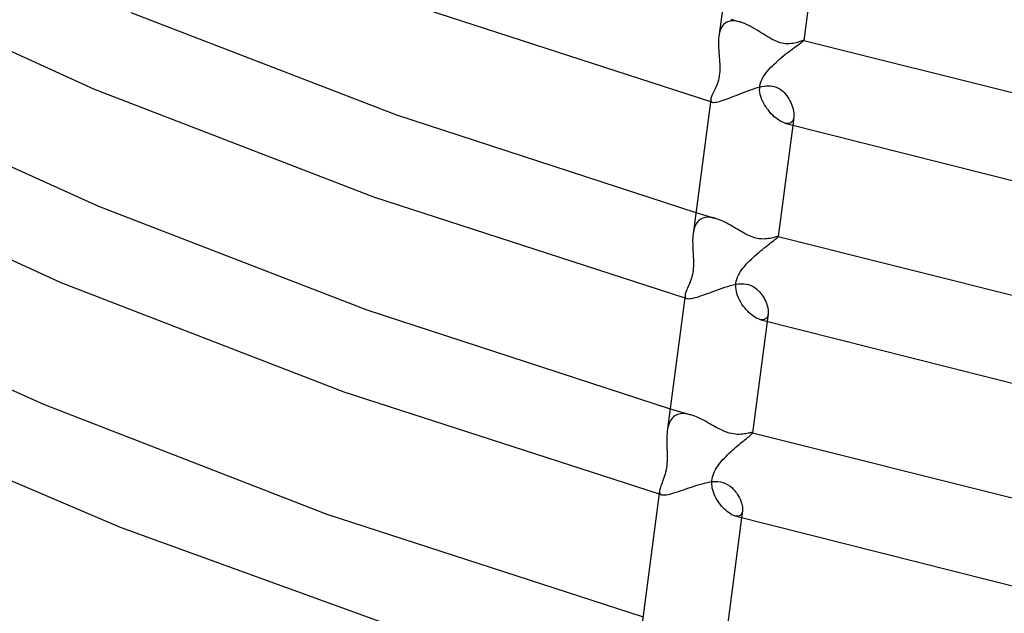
# Model space of a CAD drawing. Header units: millimetres. Extents: x -221 to 221, y -112 to 248.
# Tile 4 of 79: x -137 to -91, y -88 to -60. Entities that reach past the tile are written whole.
import ezdxf

# ---------------------------------------------------------------- set-up
doc = ezdxf.new("R2010")
doc.units = ezdxf.units.MM
doc.layers.add('HIDDEN', color=7, linetype='Continuous')
doc.layers.add('THICK', color=7, linetype='Continuous')

msp = doc.modelspace()

# ---------------------------------------------------------------- linework, layer by layer
at = {"layer": 'HIDDEN'}
for p, q in [((-103.739, -59.889), (-103.822, -59.896)), ((-103.819, -59.812), (-103.671, -59.856)), ((-103.652, -59.891), (-103.739, -59.889)), ((-103.671, -59.856), (-103.524, -59.899)), ((-103.562, -59.901), (-103.652, -59.891)), ((-104.324, -60.35), (-104.349, -60.436)), ((-104.292, -60.27), (-104.324, -60.35)), ((-104.255, -60.195), (-104.292, -60.27)), ((-104.211, -60.127), (-104.255, -60.195)), ((-104.161, -60.067), (-104.211, -60.127)), ((-104.105, -60.015), (-104.161, -60.067)), ((-104.043, -59.972), (-104.105, -60.015)), ((-103.974, -59.937), (-104.043, -59.972)), ((-103.901, -59.912), (-103.974, -59.937)), ((-103.822, -59.896), (-103.901, -59.912)), ((-103.469, -59.918), (-103.562, -59.901)), ((-103.524, -59.899), (-103.377, -59.943)), ((-103.374, -59.943), (-103.469, -59.918)), ((-103.277, -59.975), (-103.374, -59.943)), ((-103.179, -60.013), (-103.277, -59.975)), ((-103.079, -60.056), (-103.179, -60.013)), ((-102.979, -60.104), (-103.079, -60.056)), ((-102.88, -60.156), (-102.979, -60.104)), ((-102.781, -60.211), (-102.88, -60.156)), ((-102.682, -60.268), (-102.781, -60.211)), ((-102.584, -60.327), (-102.682, -60.268)), ((-102.487, -60.387), (-102.584, -60.327)), ((-104.369, -60.528), (-104.384, -60.624)), ((-104.349, -60.436), (-104.369, -60.528)), ((-102.391, -60.447), (-102.487, -60.387)), ((-102.296, -60.508), (-102.391, -60.447)), ((-102.201, -60.567), (-102.296, -60.508)), ((-102.107, -60.625), (-102.201, -60.567)), ((-102.014, -60.681), (-102.107, -60.625)), ((-101.922, -60.734), (-102.014, -60.681)), ((-101.833, -60.781), (-101.922, -60.734)), ((-101.752, -60.821), (-101.833, -60.781)), ((-100.406, -60.814), (-100.433, -60.823)), ((-100.387, -60.809), (-100.406, -60.814)), ((-100.377, -60.809), (-100.387, -60.809)), ((-100.376, -60.809), (-100.377, -60.809)), ((-100.377, -60.809), (-100.376, -60.809)), ((-100.375, -60.81), (-100.376, -60.809)), ((-100.376, -60.809), (-100.376, -60.809)), ((-100.376, -60.809), (-100.376, -60.809)), ((-100.376, -60.809), (-100.376, -60.809)), ((-100.376, -60.809), (-100.375, -60.809)), ((-100.375, -60.809), (-100.375, -60.809)), ((-100.375, -60.809), (-100.375, -60.809)), ((-100.375, -60.811), (-100.375, -60.81)), ((-100.375, -60.81), (-100.375, -60.81)), ((-100.375, -60.81), (-100.375, -60.81)), ((-101.678, -60.854), (-101.752, -60.821)), ((-101.61, -60.881), (-101.678, -60.854)), ((-101.548, -60.903), (-101.61, -60.881)), ((-101.491, -60.921), (-101.548, -60.903)), ((-101.412, -60.941), (-101.491, -60.921)), ((-101.33, -60.957), (-101.412, -60.941)), ((-101.245, -60.968), (-101.33, -60.957)), ((-101.156, -60.972), (-101.245, -60.968)), ((-101.066, -60.971), (-101.156, -60.972)), ((-100.98, -60.964), (-101.066, -60.971)), ((-100.898, -60.953), (-100.98, -60.964)), ((-100.82, -60.938), (-100.898, -60.953)), ((-100.747, -60.921), (-100.82, -60.938)), ((-100.678, -60.903), (-100.747, -60.921)), ((-100.616, -60.884), (-100.678, -60.903)), ((-100.56, -60.867), (-100.616, -60.884)), ((-100.511, -60.85), (-100.56, -60.867)), ((-100.468, -60.835), (-100.511, -60.85)), ((-100.433, -60.823), (-100.468, -60.835)), ((-102.894, -63.141), (-102.785, -63.104)), ((-102.785, -63.104), (-102.677, -63.069)), ((-102.677, -63.069), (-102.57, -63.037)), ((-102.57, -63.037), (-102.463, -63.009)), ((-102.463, -63.009), (-102.357, -62.986)), ((-102.357, -62.986), (-102.252, -62.968)), ((-102.252, -62.968), (-102.149, -62.957)), ((-102.149, -62.957), (-102.048, -62.953)), ((-102.048, -62.953), (-101.95, -62.957)), ((-101.95, -62.957), (-101.854, -62.969)), ((-101.854, -62.969), (-101.762, -62.991)), ((-101.762, -62.991), (-101.648, -63.032)), ((-101.648, -63.032), (-101.544, -63.086)), ((-101.544, -63.086), (-101.455, -63.146)), ((-104.772, -63.589), (-104.774, -63.622)), ((-104.186, -63.635), (-104.093, -63.603)), ((-104.093, -63.603), (-103.994, -63.567)), ((-103.994, -63.567), (-103.892, -63.529)), ((-103.892, -63.529), (-103.787, -63.488)), ((-103.787, -63.488), (-103.679, -63.446)), ((-103.679, -63.446), (-103.568, -63.402)), ((-103.568, -63.402), (-103.456, -63.357)), ((-103.456, -63.357), (-103.343, -63.312)), ((-103.343, -63.312), (-103.23, -63.268)), ((-103.23, -63.268), (-103.117, -63.224)), ((-103.117, -63.224), (-103.005, -63.182)), ((-103.005, -63.182), (-102.894, -63.141)), ((-101.455, -63.146), (-101.377, -63.21)), ((-101.377, -63.21), (-101.311, -63.274)), ((-101.311, -63.274), (-101.25, -63.343)), ((-101.25, -63.343), (-101.191, -63.416)), ((-101.191, -63.416), (-101.137, -63.493)), ((-101.137, -63.493), (-101.087, -63.572)), ((-101.087, -63.572), (-101.041, -63.655)), ((-104.786, -63.697), (-104.771, -63.702)), ((-104.774, -63.622), (-104.771, -63.65)), ((-104.771, -63.65), (-104.762, -63.675)), ((-104.771, -63.702), (-104.757, -63.706)), ((-104.762, -63.675), (-104.747, -63.695)), ((-104.757, -63.706), (-104.742, -63.71)), ((-104.747, -63.695), (-104.726, -63.712)), ((-104.742, -63.71), (-104.727, -63.715)), ((-104.727, -63.715), (-104.712, -63.719)), ((-104.726, -63.712), (-104.699, -63.723)), ((-104.712, -63.719), (-104.697, -63.724)), ((-104.699, -63.723), (-104.661, -63.731)), ((-104.661, -63.731), (-104.616, -63.733)), ((-104.616, -63.733), (-104.563, -63.729)), ((-104.563, -63.729), (-104.501, -63.72)), ((-104.501, -63.72), (-104.432, -63.706)), ((-104.432, -63.706), (-104.357, -63.687)), ((-104.357, -63.687), (-104.274, -63.663)), ((-104.274, -63.663), (-104.186, -63.635)), ((-101.041, -63.655), (-100.999, -63.738)), ((-100.999, -63.738), (-100.962, -63.823)), ((-100.962, -63.823), (-100.929, -63.907)), ((-100.929, -63.907), (-100.902, -63.99)), ((-100.902, -63.99), (-100.879, -64.071)), ((-100.849, -64.437), (-100.899, -64.817)), ((-100.861, -64.501), (-100.881, -64.56)), ((-100.879, -64.071), (-100.862, -64.151)), ((-100.862, -64.151), (-100.85, -64.227)), ((-100.849, -64.436), (-100.861, -64.501)), ((-100.85, -64.227), (-100.844, -64.301)), ((-100.844, -64.371), (-100.849, -64.436)), ((-100.844, -64.301), (-100.844, -64.371)), ((-101.209, -64.726), (-101.278, -64.711)), ((-101.145, -64.732), (-101.209, -64.726)), ((-101.085, -64.727), (-101.145, -64.732)), ((-101.031, -64.713), (-101.085, -64.727)), ((-100.983, -64.688), (-101.031, -64.713)), ((-100.942, -64.654), (-100.983, -64.688)), ((-100.908, -64.611), (-100.942, -64.654)), ((-100.881, -64.56), (-100.908, -64.611)), ((-105.47, -68.93), (-105.315, -68.976)), ((-105.315, -68.976), (-105.16, -69.022)), ((-105.16, -69.022), (-105.004, -69.068)), ((-105.078, -69.17), (-105.145, -69.19)), ((-105.008, -69.156), (-105.078, -69.17)), ((-104.935, -69.149), (-105.008, -69.156)), ((-105.004, -69.068), (-104.849, -69.114)), ((-104.86, -69.149), (-104.935, -69.149)), ((-104.782, -69.155), (-104.86, -69.149)), ((-104.849, -69.114), (-104.694, -69.16)), ((-104.703, -69.167), (-104.782, -69.155)), ((-104.621, -69.184), (-104.703, -69.167)), ((-104.694, -69.16), (-104.539, -69.206)), ((-105.522, -69.595), (-105.548, -69.672)), ((-105.491, -69.523), (-105.522, -69.595)), ((-105.456, -69.457), (-105.491, -69.523)), ((-105.416, -69.396), (-105.456, -69.457)), ((-105.371, -69.342), (-105.416, -69.396)), ((-105.321, -69.293), (-105.371, -69.342)), ((-105.267, -69.252), (-105.321, -69.293)), ((-105.208, -69.217), (-105.267, -69.252)), ((-105.145, -69.19), (-105.208, -69.217)), ((-104.538, -69.206), (-104.621, -69.184)), ((-104.453, -69.233), (-104.538, -69.206)), ((-104.366, -69.265), (-104.453, -69.233)), ((-104.279, -69.301), (-104.366, -69.265)), ((-104.191, -69.341), (-104.279, -69.301)), ((-104.103, -69.383), (-104.191, -69.341)), ((-104.015, -69.428), (-104.103, -69.383)), ((-103.926, -69.476), (-104.015, -69.428)), ((-103.838, -69.525), (-103.926, -69.476)), ((-103.751, -69.576), (-103.838, -69.525)), ((-103.664, -69.626), (-103.751, -69.576)), ((-103.579, -69.677), (-103.664, -69.626)), ((-105.587, -69.838), (-105.601, -69.927)), ((-105.57, -69.753), (-105.587, -69.838)), ((-105.548, -69.672), (-105.57, -69.753)), ((-103.494, -69.728), (-103.579, -69.677)), ((-103.41, -69.778), (-103.494, -69.728)), ((-103.327, -69.826), (-103.41, -69.778)), ((-103.245, -69.873), (-103.327, -69.826)), ((-103.153, -69.923), (-103.245, -69.873)), ((-103.049, -69.977), (-103.153, -69.923)), ((-102.935, -70.03), (-103.049, -69.977)), ((-102.814, -70.079), (-102.935, -70.03)), ((-102.693, -70.118), (-102.814, -70.079)), ((-101.787, -70.102), (-101.843, -70.117)), ((-101.737, -70.089), (-101.787, -70.102)), ((-101.693, -70.077), (-101.737, -70.089)), ((-101.655, -70.067), (-101.693, -70.077)), ((-101.626, -70.06), (-101.655, -70.067)), ((-101.604, -70.057), (-101.626, -70.06)), ((-101.59, -70.057), (-101.604, -70.057)), ((-101.588, -70.058), (-101.59, -70.057)), ((-101.59, -70.057), (-101.589, -70.057)), ((-101.589, -70.057), (-101.588, -70.058)), ((-101.587, -70.059), (-101.588, -70.058)), ((-101.588, -70.058), (-101.587, -70.058)), ((-101.587, -70.058), (-101.586, -70.058)), ((-101.586, -70.059), (-101.587, -70.059)), ((-101.586, -70.058), (-101.585, -70.059)), ((-101.585, -70.061), (-101.586, -70.059)), ((-101.585, -70.059), (-101.584, -70.059)), ((-101.585, -70.062), (-101.585, -70.061)), ((-101.585, -70.064), (-101.585, -70.062)), ((-102.587, -70.145), (-102.693, -70.118)), ((-102.485, -70.163), (-102.587, -70.145)), ((-102.385, -70.173), (-102.485, -70.163)), ((-102.291, -70.177), (-102.385, -70.173)), ((-102.202, -70.174), (-102.291, -70.177)), ((-102.119, -70.167), (-102.202, -70.174)), ((-102.042, -70.157), (-102.119, -70.167)), ((-101.971, -70.144), (-102.042, -70.157)), ((-101.905, -70.131), (-101.971, -70.144)), ((-101.843, -70.117), (-101.905, -70.131)), ((-104.104, -72.446), (-103.973, -72.406)), ((-103.973, -72.406), (-103.843, -72.369)), ((-103.843, -72.369), (-103.714, -72.337)), ((-103.714, -72.337), (-103.585, -72.311)), ((-103.585, -72.311), (-103.459, -72.293)), ((-103.459, -72.293), (-103.335, -72.284)), ((-103.335, -72.284), (-103.214, -72.286)), ((-103.214, -72.286), (-103.096, -72.299)), ((-103.096, -72.299), (-102.982, -72.325)), ((-102.982, -72.325), (-102.866, -72.367)), ((-102.866, -72.367), (-102.761, -72.42)), ((-102.761, -72.42), (-102.67, -72.479)), ((-105.979, -72.817), (-105.981, -72.856)), ((-105.981, -72.856), (-105.978, -72.89)), ((-105.978, -72.89), (-105.967, -72.92)), ((-105.414, -72.912), (-105.315, -72.881)), ((-105.315, -72.881), (-105.209, -72.845)), ((-105.209, -72.845), (-105.098, -72.807)), ((-105.098, -72.807), (-104.983, -72.765)), ((-104.983, -72.765), (-104.864, -72.721)), ((-104.864, -72.721), (-104.742, -72.676)), ((-104.742, -72.676), (-104.618, -72.629)), ((-104.618, -72.629), (-104.491, -72.582)), ((-104.491, -72.582), (-104.363, -72.536)), ((-104.363, -72.536), (-104.234, -72.49)), ((-104.234, -72.49), (-104.104, -72.446)), ((-102.67, -72.479), (-102.592, -72.541)), ((-102.592, -72.541), (-102.526, -72.603)), ((-102.526, -72.603), (-102.465, -72.668)), ((-102.465, -72.668), (-102.407, -72.737)), ((-102.407, -72.737), (-102.353, -72.81)), ((-102.353, -72.81), (-102.303, -72.886)), ((-102.303, -72.886), (-102.257, -72.964)), ((-105.996, -72.947), (-105.978, -72.952)), ((-105.978, -72.952), (-105.961, -72.957)), ((-105.967, -72.92), (-105.95, -72.944)), ((-105.961, -72.957), (-105.944, -72.962)), ((-105.95, -72.944), (-105.925, -72.963)), ((-105.944, -72.962), (-105.926, -72.967)), ((-105.926, -72.967), (-105.909, -72.972)), ((-105.925, -72.963), (-105.892, -72.977)), ((-105.909, -72.972), (-105.892, -72.977)), ((-105.892, -72.977), (-105.85, -72.985)), ((-105.85, -72.985), (-105.799, -72.988)), ((-105.799, -72.988), (-105.739, -72.984)), ((-105.739, -72.984), (-105.67, -72.974)), ((-105.67, -72.974), (-105.593, -72.959)), ((-105.593, -72.959), (-105.507, -72.938)), ((-105.507, -72.938), (-105.414, -72.912)), ((-102.257, -72.964), (-102.216, -73.043)), ((-102.216, -73.043), (-102.178, -73.124)), ((-102.178, -73.124), (-102.146, -73.204)), ((-102.146, -73.204), (-102.118, -73.284)), ((-102.118, -73.284), (-102.095, -73.362)), ((-102.062, -73.716), (-102.108, -74.067)), ((-102.095, -73.362), (-102.077, -73.439)), ((-102.073, -73.773), (-102.091, -73.827)), ((-102.077, -73.439), (-102.065, -73.513)), ((-102.062, -73.714), (-102.073, -73.773)), ((-102.065, -73.513), (-102.058, -73.584)), ((-102.057, -73.651), (-102.062, -73.714)), ((-102.058, -73.584), (-102.057, -73.651)), ((-102.394, -73.983), (-102.459, -73.968)), ((-102.333, -73.988), (-102.394, -73.983)), ((-102.277, -73.983), (-102.333, -73.988)), ((-102.227, -73.969), (-102.277, -73.983)), ((-102.183, -73.946), (-102.227, -73.969)), ((-102.146, -73.914), (-102.183, -73.946)), ((-102.115, -73.874), (-102.146, -73.914)), ((-102.091, -73.827), (-102.115, -73.874)), ((-106.68, -78.179), (-106.516, -78.228)), ((-106.516, -78.228), (-106.353, -78.276)), ((-106.334, -78.45), (-106.401, -78.479)), ((-106.353, -78.276), (-106.189, -78.325)), ((-106.264, -78.429), (-106.334, -78.45)), ((-106.191, -78.416), (-106.264, -78.429)), ((-106.114, -78.409), (-106.191, -78.416)), ((-106.189, -78.325), (-106.026, -78.373)), ((-106.035, -78.409), (-106.114, -78.409)), ((-105.954, -78.416), (-106.035, -78.409)), ((-106.026, -78.373), (-105.863, -78.421)), ((-105.87, -78.428), (-105.954, -78.416)), ((-105.785, -78.446), (-105.87, -78.428)), ((-105.863, -78.421), (-105.7, -78.469)), ((-105.699, -78.47), (-105.785, -78.446)), ((-106.733, -78.878), (-106.761, -78.96)), ((-106.701, -78.802), (-106.733, -78.878)), ((-106.664, -78.732), (-106.701, -78.802)), ((-106.621, -78.667), (-106.664, -78.732)), ((-106.573, -78.609), (-106.621, -78.667)), ((-106.52, -78.559), (-106.573, -78.609)), ((-106.463, -78.515), (-106.52, -78.559)), ((-106.401, -78.479), (-106.463, -78.515)), ((-105.612, -78.497), (-105.699, -78.47)), ((-105.523, -78.53), (-105.612, -78.497)), ((-105.435, -78.565), (-105.523, -78.53)), ((-105.345, -78.605), (-105.435, -78.565)), ((-105.256, -78.647), (-105.345, -78.605)), ((-105.166, -78.691), (-105.256, -78.647)), ((-105.077, -78.738), (-105.166, -78.691)), ((-104.989, -78.785), (-105.077, -78.738)), ((-104.901, -78.834), (-104.989, -78.785)), ((-104.814, -78.883), (-104.901, -78.834)), ((-104.728, -78.931), (-104.814, -78.883)), ((-106.803, -79.137), (-106.817, -79.232)), ((-106.784, -79.046), (-106.803, -79.137)), ((-106.761, -78.96), (-106.784, -79.046)), ((-104.643, -78.979), (-104.728, -78.931)), ((-104.559, -79.026), (-104.643, -78.979)), ((-104.474, -79.072), (-104.559, -79.026)), ((-104.376, -79.123), (-104.474, -79.072)), ((-104.267, -79.178), (-104.376, -79.123)), ((-104.148, -79.231), (-104.267, -79.178)), ((-104.021, -79.281), (-104.148, -79.231)), ((-103.897, -79.322), (-104.021, -79.281)), ((-103.793, -79.348), (-103.897, -79.322)), ((-103.692, -79.367), (-103.793, -79.348)), ((-103.595, -79.38), (-103.692, -79.367)), ((-103.502, -79.386), (-103.595, -79.38)), ((-103.415, -79.386), (-103.502, -79.386)), ((-103.333, -79.383), (-103.415, -79.386)), ((-103.257, -79.376), (-103.333, -79.383)), ((-103.187, -79.367), (-103.257, -79.376)), ((-103.122, -79.357), (-103.187, -79.367)), ((-103.062, -79.347), (-103.122, -79.357)), ((-103.007, -79.336), (-103.062, -79.347)), ((-102.957, -79.326), (-103.007, -79.336)), ((-102.913, -79.317), (-102.957, -79.326)), ((-102.875, -79.31), (-102.913, -79.317)), ((-102.844, -79.305), (-102.875, -79.31)), ((-102.821, -79.304), (-102.844, -79.305)), ((-102.804, -79.305), (-102.821, -79.304)), ((-102.801, -79.306), (-102.804, -79.305)), ((-102.804, -79.305), (-102.802, -79.306)), ((-102.802, -79.306), (-102.8, -79.306)), ((-102.798, -79.308), (-102.801, -79.306)), ((-102.8, -79.306), (-102.799, -79.307)), ((-102.799, -79.307), (-102.797, -79.307)), ((-102.796, -79.31), (-102.798, -79.308)), ((-102.797, -79.307), (-102.795, -79.308)), ((-102.795, -79.312), (-102.796, -79.31)), ((-102.795, -79.308), (-102.793, -79.308)), ((-102.794, -79.314), (-102.795, -79.312)), ((-102.794, -79.317), (-102.794, -79.314)), ((-105.303, -81.746), (-105.179, -81.711)), ((-105.179, -81.711), (-105.055, -81.679)), ((-105.055, -81.679), (-104.93, -81.652)), ((-104.93, -81.652), (-104.805, -81.63)), ((-104.805, -81.63), (-104.68, -81.615)), ((-104.68, -81.615), (-104.556, -81.609)), ((-104.556, -81.609), (-104.434, -81.613)), ((-104.434, -81.613), (-104.316, -81.627)), ((-104.316, -81.627), (-104.202, -81.653)), ((-104.202, -81.653), (-104.076, -81.699)), ((-104.076, -81.699), (-103.959, -81.759)), ((-107.185, -82.042), (-107.188, -82.088)), ((-107.188, -82.088), (-107.184, -82.128)), ((-107.184, -82.128), (-107.173, -82.163)), ((-107.173, -82.163), (-107.153, -82.192)), ((-106.694, -82.199), (-106.601, -82.175)), ((-106.601, -82.175), (-106.502, -82.146)), ((-106.502, -82.146), (-106.396, -82.114)), ((-106.396, -82.114), (-106.285, -82.077)), ((-106.285, -82.077), (-106.17, -82.039)), ((-106.17, -82.039), (-106.052, -81.998)), ((-106.052, -81.998), (-105.93, -81.955)), ((-105.93, -81.955), (-105.806, -81.911)), ((-105.806, -81.911), (-105.68, -81.868)), ((-105.68, -81.868), (-105.554, -81.826)), ((-105.554, -81.826), (-105.428, -81.785)), ((-105.428, -81.785), (-105.303, -81.746)), ((-103.959, -81.759), (-103.858, -81.826)), ((-103.858, -81.826), (-103.774, -81.896)), ((-103.774, -81.896), (-103.705, -81.962)), ((-103.705, -81.962), (-103.649, -82.024)), ((-103.649, -82.024), (-103.596, -82.089)), ((-103.596, -82.089), (-103.546, -82.156)), ((-103.546, -82.156), (-103.5, -82.226)), ((-107.205, -82.196), (-107.185, -82.202)), ((-107.185, -82.202), (-107.165, -82.208)), ((-107.165, -82.208), (-107.145, -82.214)), ((-107.153, -82.192), (-107.124, -82.215)), ((-107.145, -82.214), (-107.125, -82.219)), ((-107.125, -82.219), (-107.105, -82.225)), ((-107.124, -82.215), (-107.085, -82.231)), ((-107.105, -82.225), (-107.085, -82.231)), ((-107.085, -82.231), (-107.042, -82.24)), ((-107.042, -82.24), (-106.989, -82.243)), ((-106.989, -82.243), (-106.928, -82.241)), ((-106.928, -82.241), (-106.858, -82.233)), ((-106.858, -82.233), (-106.78, -82.219)), ((-106.78, -82.219), (-106.694, -82.199)), ((-103.5, -82.226), (-103.458, -82.298)), ((-103.458, -82.298), (-103.419, -82.372)), ((-103.419, -82.372), (-103.384, -82.446)), ((-103.384, -82.446), (-103.354, -82.52)), ((-103.354, -82.52), (-103.328, -82.594)), ((-103.328, -82.594), (-103.306, -82.666)), ((-103.301, -83.096), (-103.324, -83.139)), ((-103.275, -82.994), (-103.317, -83.317)), ((-103.306, -82.666), (-103.29, -82.737)), ((-103.285, -83.047), (-103.301, -83.096)), ((-103.29, -82.737), (-103.278, -82.806)), ((-103.275, -82.992), (-103.285, -83.047)), ((-103.278, -82.806), (-103.272, -82.871)), ((-103.271, -82.934), (-103.275, -82.992)), ((-103.272, -82.871), (-103.271, -82.934)), ((-103.58, -83.239), (-103.641, -83.226)), ((-103.524, -83.243), (-103.58, -83.239)), ((-103.473, -83.239), (-103.524, -83.243)), ((-103.427, -83.226), (-103.473, -83.239)), ((-103.386, -83.205), (-103.427, -83.226)), ((-103.352, -83.176), (-103.386, -83.205)), ((-103.324, -83.139), (-103.352, -83.176))]:
    msp.add_line(p, q, dxfattribs=at)
at = {"layer": 'THICK'}
for p, q in [((-103.565, -54.36), (-104.384, -60.621)), ((-99.689, -55.568), (-100.375, -60.811)), ((-145.937, -57.621), (-133.877, -63.087)), ((-119.291, -58.991), (-104.786, -63.697)), ((-132.11, -59.49), (-119.586, -64.325)), ((-104.395, -60.725), (-104.401, -60.83)), ((-104.384, -60.624), (-104.395, -60.725)), ((-100.392, -60.83), (-100.379, -60.818)), ((-100.379, -60.818), (-100.375, -60.811)), ((-100.375, -60.809), (-82.009, -65.411)), ((-104.401, -60.83), (-104.403, -60.938)), ((-104.403, -60.938), (-104.402, -61.047)), ((-104.402, -61.047), (-104.398, -61.157)), ((-104.398, -61.157), (-104.392, -61.268)), ((-104.392, -61.268), (-104.384, -61.379)), ((-101.039, -61.31), (-100.952, -61.244)), ((-100.952, -61.244), (-100.868, -61.181)), ((-100.868, -61.181), (-100.788, -61.122)), ((-100.788, -61.122), (-100.714, -61.067)), ((-100.714, -61.067), (-100.645, -61.017)), ((-100.645, -61.017), (-100.583, -60.972)), ((-100.583, -60.972), (-100.528, -60.933)), ((-100.528, -60.933), (-100.482, -60.899)), ((-100.482, -60.899), (-100.443, -60.87)), ((-100.443, -60.87), (-100.413, -60.848)), ((-100.413, -60.848), (-100.392, -60.83)), ((-104.384, -61.379), (-104.375, -61.489)), ((-104.375, -61.489), (-104.366, -61.599)), ((-104.366, -61.599), (-104.357, -61.709)), ((-104.357, -61.709), (-104.349, -61.821)), ((-101.597, -61.764), (-101.504, -61.683)), ((-101.504, -61.683), (-101.409, -61.604)), ((-101.409, -61.604), (-101.315, -61.526)), ((-101.315, -61.526), (-101.221, -61.452)), ((-101.221, -61.452), (-101.129, -61.379)), ((-101.129, -61.379), (-101.039, -61.31)), ((-104.349, -61.821), (-104.342, -61.934)), ((-104.342, -61.934), (-104.338, -62.047)), ((-104.337, -62.16), (-104.341, -62.272)), ((-104.338, -62.047), (-104.337, -62.16)), ((-102.097, -62.264), (-102.023, -62.179)), ((-102.023, -62.179), (-101.945, -62.095)), ((-101.945, -62.095), (-101.863, -62.011)), ((-101.863, -62.011), (-101.777, -61.928)), ((-101.777, -61.928), (-101.688, -61.845)), ((-101.688, -61.845), (-101.597, -61.764)), ((-104.383, -62.591), (-104.407, -62.689)), ((-104.364, -62.489), (-104.383, -62.591)), ((-104.35, -62.382), (-104.364, -62.489)), ((-104.341, -62.272), (-104.35, -62.382)), ((-102.388, -62.732), (-102.344, -62.633)), ((-102.344, -62.633), (-102.291, -62.536)), ((-102.291, -62.536), (-102.232, -62.443)), ((-102.232, -62.443), (-102.166, -62.352)), ((-102.166, -62.352), (-102.097, -62.264)), ((-133.877, -63.087), (-120.678, -68.182)), ((-104.56, -63.092), (-104.593, -63.161)), ((-104.528, -63.02), (-104.56, -63.092)), ((-104.495, -62.946), (-104.528, -63.02)), ((-104.465, -62.867), (-104.495, -62.946)), ((-104.434, -62.781), (-104.465, -62.867)), ((-104.407, -62.689), (-104.434, -62.781)), ((-102.462, -63.15), (-102.46, -63.044)), ((-102.46, -63.044), (-102.447, -62.938)), ((-102.447, -62.938), (-102.423, -62.834)), ((-102.423, -62.834), (-102.388, -62.732)), ((-145.226, -63.403), (-133.643, -68.625)), ((-104.772, -63.59), (-105.6, -69.925)), ((-104.764, -63.549), (-104.772, -63.589)), ((-104.751, -63.505), (-104.764, -63.549)), ((-104.733, -63.456), (-104.751, -63.505)), ((-104.71, -63.404), (-104.733, -63.456)), ((-104.685, -63.348), (-104.71, -63.404)), ((-104.656, -63.289), (-104.685, -63.348)), ((-104.625, -63.227), (-104.656, -63.289)), ((-104.593, -63.161), (-104.625, -63.227)), ((-102.453, -63.256), (-102.462, -63.15)), ((-102.434, -63.36), (-102.453, -63.256)), ((-102.407, -63.461), (-102.434, -63.36)), ((-102.373, -63.558), (-102.407, -63.461)), ((-102.333, -63.655), (-102.373, -63.558)), ((-102.286, -63.75), (-102.333, -63.655)), ((-102.234, -63.843), (-102.286, -63.75)), ((-102.177, -63.934), (-102.234, -63.843)), ((-102.116, -64.023), (-102.177, -63.934)), ((-102.051, -64.108), (-102.116, -64.023)), ((-119.586, -64.325), (-105.47, -68.93)), ((-101.984, -64.189), (-102.051, -64.108)), ((-101.915, -64.267), (-101.984, -64.189)), ((-101.844, -64.339), (-101.915, -64.267)), ((-101.773, -64.407), (-101.844, -64.339)), ((-101.7, -64.469), (-101.773, -64.407)), ((-101.628, -64.525), (-101.7, -64.469)), ((-101.555, -64.576), (-101.628, -64.525)), ((-100.899, -64.817), (-101.585, -70.064)), ((-101.484, -64.62), (-101.555, -64.576)), ((-101.413, -64.658), (-101.484, -64.62)), ((-101.344, -64.688), (-101.413, -64.658)), ((-101.278, -64.711), (-101.344, -64.688)), ((-101.276, -64.711), (-83.75, -69.123)), ((-147.609, -66.691), (-135.413, -72.22)), ((-120.678, -68.182), (-105.996, -72.947)), ((-133.643, -68.625), (-120.985, -73.512)), ((-105.611, -70.02), (-105.617, -70.116)), ((-105.601, -69.927), (-105.611, -70.02)), ((-101.626, -70.11), (-101.603, -70.089)), ((-101.603, -70.089), (-101.59, -70.074)), ((-101.59, -70.074), (-101.585, -70.064)), ((-101.584, -70.059), (-83, -74.718)), ((-105.621, -70.214), (-105.622, -70.315)), ((-105.622, -70.315), (-105.62, -70.417)), ((-105.617, -70.116), (-105.621, -70.214)), ((-105.62, -70.417), (-105.617, -70.52)), ((-105.617, -70.52), (-105.613, -70.624)), ((-102.243, -70.594), (-102.16, -70.527)), ((-102.16, -70.527), (-102.079, -70.464)), ((-102.079, -70.464), (-102.002, -70.404)), ((-102.002, -70.404), (-101.929, -70.347)), ((-101.929, -70.347), (-101.861, -70.295)), ((-101.861, -70.295), (-101.799, -70.248)), ((-101.799, -70.248), (-101.744, -70.205)), ((-101.744, -70.205), (-101.697, -70.168)), ((-101.697, -70.168), (-101.657, -70.136)), ((-101.657, -70.136), (-101.626, -70.11)), ((-105.613, -70.624), (-105.607, -70.728)), ((-105.607, -70.728), (-105.601, -70.831)), ((-105.601, -70.831), (-105.596, -70.935)), ((-105.596, -70.935), (-105.59, -71.037)), ((-102.768, -71.041), (-102.682, -70.962)), ((-102.682, -70.962), (-102.594, -70.885)), ((-102.594, -70.885), (-102.505, -70.809)), ((-102.505, -70.809), (-102.417, -70.735)), ((-102.417, -70.735), (-102.329, -70.663)), ((-102.329, -70.663), (-102.243, -70.594)), ((-105.587, -71.447), (-105.593, -71.549)), ((-105.59, -71.037), (-105.586, -71.139)), ((-105.584, -71.344), (-105.587, -71.447)), ((-105.586, -71.139), (-105.584, -71.241)), ((-105.584, -71.241), (-105.584, -71.344)), ((-103.236, -71.533), (-103.166, -71.448)), ((-103.166, -71.448), (-103.093, -71.365)), ((-103.093, -71.365), (-103.016, -71.283)), ((-103.016, -71.283), (-102.936, -71.201)), ((-102.936, -71.201), (-102.853, -71.12)), ((-102.853, -71.12), (-102.768, -71.041)), ((-105.657, -71.935), (-105.681, -72.023)), ((-105.635, -71.844), (-105.657, -71.935)), ((-105.617, -71.749), (-105.635, -71.844)), ((-105.603, -71.65), (-105.617, -71.749)), ((-105.593, -71.549), (-105.603, -71.65)), ((-103.505, -71.979), (-103.464, -71.887)), ((-103.464, -71.887), (-103.416, -71.797)), ((-103.416, -71.797), (-103.362, -71.708)), ((-103.362, -71.708), (-103.301, -71.62)), ((-103.301, -71.62), (-103.236, -71.533)), ((-135.413, -72.22), (-122.066, -77.373)), ((-105.832, -72.419), (-105.861, -72.486)), ((-105.801, -72.348), (-105.832, -72.419)), ((-105.77, -72.272), (-105.801, -72.348)), ((-105.738, -72.192), (-105.77, -72.272)), ((-105.708, -72.107), (-105.738, -72.192)), ((-105.681, -72.023), (-105.708, -72.107)), ((-103.587, -72.36), (-103.58, -72.264)), ((-103.586, -72.456), (-103.587, -72.36)), ((-103.58, -72.264), (-103.563, -72.168)), ((-103.563, -72.168), (-103.538, -72.073)), ((-103.538, -72.073), (-103.505, -71.979)), ((-148.419, -72.43), (-136.236, -77.967)), ((-105.979, -72.818), (-106.817, -79.232)), ((-105.97, -72.772), (-105.979, -72.817)), ((-105.956, -72.722), (-105.97, -72.772)), ((-105.937, -72.668), (-105.956, -72.722)), ((-105.915, -72.611), (-105.937, -72.668)), ((-105.889, -72.55), (-105.915, -72.611)), ((-105.861, -72.486), (-105.889, -72.55)), ((-103.577, -72.55), (-103.586, -72.456)), ((-103.561, -72.642), (-103.577, -72.55)), ((-103.538, -72.733), (-103.561, -72.642)), ((-103.504, -72.839), (-103.538, -72.733)), ((-103.461, -72.943), (-103.504, -72.839)), ((-103.412, -73.045), (-103.461, -72.943)), ((-103.357, -73.145), (-103.412, -73.045)), ((-103.297, -73.242), (-103.357, -73.145)), ((-103.233, -73.334), (-103.297, -73.242)), ((-103.166, -73.422), (-103.233, -73.334)), ((-120.985, -73.512), (-106.68, -78.179)), ((-103.096, -73.504), (-103.166, -73.422)), ((-103.025, -73.581), (-103.096, -73.504)), ((-102.953, -73.653), (-103.025, -73.581)), ((-102.88, -73.719), (-102.953, -73.653)), ((-102.807, -73.778), (-102.88, -73.719)), ((-102.734, -73.831), (-102.807, -73.778)), ((-102.108, -74.067), (-102.794, -79.317)), ((-102.662, -73.877), (-102.734, -73.831)), ((-102.592, -73.915), (-102.662, -73.877)), ((-102.524, -73.946), (-102.592, -73.915)), ((-102.459, -73.968), (-102.524, -73.946)), ((-102.457, -73.969), (-84.728, -78.432)), ((-122.066, -77.373), (-107.205, -82.196)), ((-136.236, -77.967), (-122.869, -83.14)), ((-145.008, -78.479), (-132.608, -83.761)), ((-106.828, -79.329), (-106.835, -79.429)), ((-106.817, -79.232), (-106.828, -79.329)), ((-102.857, -79.391), (-102.83, -79.366)), ((-102.83, -79.366), (-102.811, -79.345)), ((-102.811, -79.345), (-102.799, -79.329)), ((-102.799, -79.329), (-102.794, -79.317)), ((-102.793, -79.308), (-83.992, -84.024)), ((-106.84, -79.533), (-106.842, -79.638)), ((-106.842, -79.638), (-106.841, -79.746)), ((-106.841, -79.746), (-106.839, -79.855)), ((-106.835, -79.429), (-106.84, -79.533)), ((-103.433, -79.866), (-103.358, -79.804)), ((-103.358, -79.804), (-103.286, -79.745)), ((-103.286, -79.745), (-103.216, -79.688)), ((-103.216, -79.688), (-103.15, -79.634)), ((-103.15, -79.634), (-103.088, -79.584)), ((-103.088, -79.584), (-103.03, -79.537)), ((-103.03, -79.537), (-102.978, -79.494)), ((-102.978, -79.494), (-102.931, -79.456)), ((-102.931, -79.456), (-102.891, -79.421)), ((-102.891, -79.421), (-102.857, -79.391)), ((-106.839, -79.855), (-106.836, -79.965)), ((-106.836, -79.965), (-106.833, -80.076)), ((-106.833, -80.076), (-106.829, -80.187)), ((-106.829, -80.187), (-106.826, -80.298)), ((-106.826, -80.298), (-106.824, -80.409)), ((-103.975, -80.351), (-103.899, -80.278)), ((-103.899, -80.278), (-103.822, -80.206)), ((-103.822, -80.206), (-103.744, -80.135)), ((-103.744, -80.135), (-103.665, -80.065)), ((-103.665, -80.065), (-103.586, -79.996)), ((-103.586, -79.996), (-103.509, -79.93)), ((-103.509, -79.93), (-103.433, -79.866)), ((-106.833, -80.739), (-106.843, -80.848)), ((-106.827, -80.629), (-106.833, -80.739)), ((-106.825, -80.519), (-106.827, -80.629)), ((-106.824, -80.409), (-106.825, -80.519)), ((-104.382, -80.806), (-104.321, -80.728)), ((-104.321, -80.728), (-104.258, -80.652)), ((-104.258, -80.652), (-104.191, -80.576)), ((-104.191, -80.576), (-104.122, -80.5)), ((-104.122, -80.5), (-104.049, -80.425)), ((-104.049, -80.425), (-103.975, -80.351)), ((-106.896, -81.16), (-106.92, -81.256)), ((-106.874, -81.06), (-106.896, -81.16)), ((-106.857, -80.955), (-106.874, -81.06)), ((-106.843, -80.848), (-106.857, -80.955)), ((-104.657, -81.306), (-104.624, -81.219)), ((-104.624, -81.219), (-104.586, -81.133)), ((-104.586, -81.133), (-104.542, -81.049)), ((-104.542, -81.049), (-104.493, -80.966)), ((-104.493, -80.966), (-104.439, -80.885)), ((-104.439, -80.885), (-104.382, -80.806)), ((-107.065, -81.674), (-107.093, -81.745)), ((-107.036, -81.6), (-107.065, -81.674)), ((-107.006, -81.52), (-107.036, -81.6)), ((-106.976, -81.436), (-107.006, -81.52)), ((-106.947, -81.347), (-106.976, -81.436)), ((-106.92, -81.256), (-106.947, -81.347)), ((-104.718, -81.66), (-104.713, -81.572)), ((-104.716, -81.748), (-104.718, -81.66)), ((-104.713, -81.572), (-104.702, -81.483)), ((-104.702, -81.483), (-104.683, -81.394)), ((-104.683, -81.394), (-104.657, -81.306)), ((-107.185, -82.043), (-108.001, -88.287)), ((-107.175, -81.991), (-107.185, -82.042)), ((-107.161, -81.936), (-107.175, -81.991)), ((-107.141, -81.876), (-107.161, -81.936)), ((-107.118, -81.812), (-107.141, -81.876)), ((-107.093, -81.745), (-107.118, -81.812)), ((-104.708, -81.835), (-104.716, -81.748)), ((-104.694, -81.92), (-104.708, -81.835)), ((-104.674, -82.003), (-104.694, -81.92)), ((-104.642, -82.108), (-104.674, -82.003)), ((-104.603, -82.211), (-104.642, -82.108)), ((-104.557, -82.312), (-104.603, -82.211)), ((-104.505, -82.41), (-104.557, -82.312)), ((-104.449, -82.505), (-104.505, -82.41)), ((-104.387, -82.597), (-104.449, -82.505)), ((-104.323, -82.684), (-104.387, -82.597)), ((-104.256, -82.767), (-104.323, -82.684)), ((-104.187, -82.844), (-104.256, -82.767)), ((-104.117, -82.915), (-104.187, -82.844)), ((-104.046, -82.981), (-104.117, -82.915)), ((-103.976, -83.04), (-104.046, -82.981)), ((-103.905, -83.092), (-103.976, -83.04)), ((-103.836, -83.137), (-103.905, -83.092)), ((-122.869, -83.14), (-107.962, -87.988)), ((-103.317, -83.317), (-104.075, -89.112)), ((-103.769, -83.174), (-103.836, -83.137)), ((-103.703, -83.204), (-103.769, -83.174)), ((-103.641, -83.226), (-103.703, -83.204)), ((-103.639, -83.226), (-85.707, -87.742)), ((-132.608, -83.761), (-118.979, -88.71))]:
    msp.add_line(p, q, dxfattribs=at)

doc.saveas('drawing.dxf')
